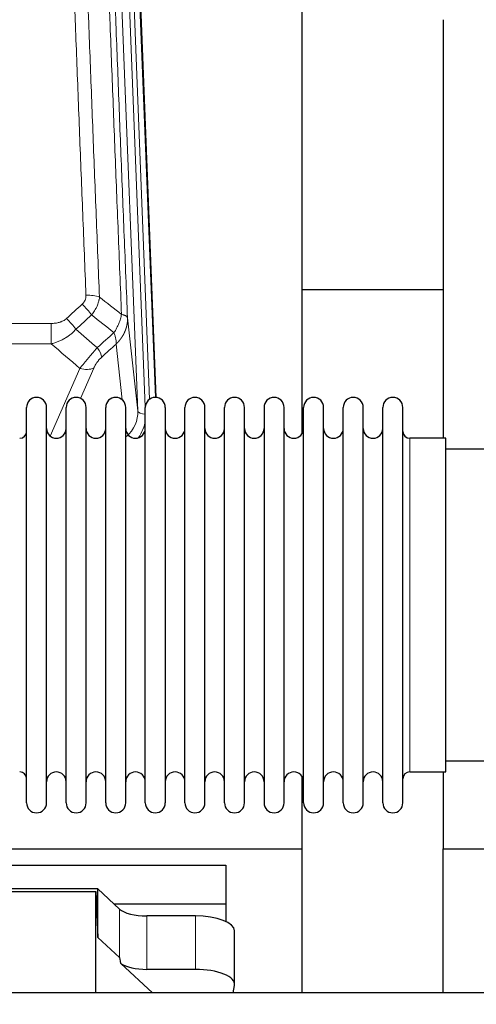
# Model space of a CAD drawing. Header units: inches. Extents: x 0 to 23760, y -13 to 16800.
# Tile 29 of 247: x 4011 to 4244, y 7822 to 8325. Entities that reach past the tile are written whole.
import ezdxf

# ---------------------------------------------------------------- set-up
doc = ezdxf.new("R2010")
doc.units = ezdxf.units.IN
doc.layers.add('254', color=7, linetype='Continuous', true_color=0xffffff)
doc.styles.add('latin_extended', font='simplex.shx')
doc.dimstyles.get("Standard").update_dxf_attribs({"dimtxt": 0.18, "dimasz": 0.18, "dimexe": 0.18, "dimexo": 0.0625, "dimgap": 0.09, "dimtad": 0, "dimtih": 1, "dimtoh": 1, "dimdec": 4, "dimzin": 0, "dimdsep": 46, "dimtxsty": 'Standard', "dimcen": 0.09, "dimadec": 0, "dimazin": 0, "dimtfac": 1, "dimtdec": 4, "dimtofl": 0, "dimtmove": 0, "dimatfit": 3, "dimfxl": 1, "dimtolj": 1, "dimtzin": 0, "dimarcsym": 0})

# ---------------------------------------------------------------- blocks, each defined once
blk = doc.blocks.new('_U7')
at = {"layer": '254', "color": 3, "linetype": 'Continuous', "lineweight": 13, "transparency": 16777216}
for p, q in [((2269.22, 7867.79), (781.79, 7867.79)), ((821.79, 7466.97), (821.79, 7727.79)), ((4206.61, 7326.97), (781.79, 7326.97))]:
    blk.add_line(p, q, dxfattribs=at)
at = {"layer": '254', "color": 3, "transparency": 16777216}
for points in [[(845.12, 7727.79), (798.46, 7727.79), (821.79, 7867.79)], [(798.46, 7466.97), (845.12, 7466.97), (821.79, 7326.97)]]:
    blk.add_solid(points, dxfattribs=at)
at = {"layer": 'Defpoints', "color": 0, "transparency": 16777216}
for p in [(821.79, 7867.79), (2309.22, 7867.79), (4246.61, 7326.97)]:
    blk.add_point(p, dxfattribs=at)
at = {"layer": '254', "color": 2, "lineweight": 13, "transparency": 16777216, "insert": (611.79, 7445.52), "char_height": 140, "attachment_point": 1, "rotation": 90, "style": 'latin_extended'}
blk.add_mtext('\\A1;541', dxfattribs=at)

msp = doc.modelspace()

# ---------------------------------------------------------------- linework, layer by layer
at = {"layer": '254', "color": 110, "linetype": 'Continuous', "lineweight": 13}
for p, q in [((4070.878, 8124.978), (4057.812, 8456.872)), ((4074.724, 8127.064), (4061.804, 8455.245)), ((4076.93, 8130.961), (4064.151, 8455.538)), ((4067.145, 8454.318), (4079.84, 8131.854)), ((4065.63, 8172.384), (4070.878, 8124.978)), ((3793.528, 8169.584), (4026.701, 8169.584)), ((4026.701, 8169.584), (4026.701, 8159.152)), ((4026.701, 8159.152), (3793.528, 8159.152)), ((4062.963, 8130.598), (4059.816, 8159.033)), ((4026.172, 8112.113), (4041.328, 8146.633)), ((4048.389, 8146.782), (4041.614, 8131.352)), ((4209.615, 7940.701), (4209.615, 8111.001)), ((4061.551, 7846.084), (4061.551, 7870.748)), ((4075.41, 7839.95), (4075.41, 7867.204)), ((4100.244, 7839.95), (4100.244, 7867.204))]:
    msp.add_line(p, q, dxfattribs=at)
at = {"layer": '254', "color": 2, "linetype": 'Continuous', "lineweight": 25}
for p, q in [((4067.519, 8451.06), (4080.086, 8131.847)), ((4154.775, 8113.388), (4154.775, 8338.77)), ((4226.775, 8324.579), (4226.775, 8111.002)), ((4226.792, 8186.722), (4154.827, 8186.722)), ((4014.115, 8115.351), (4014.115, 8126.751)), ((4024.315, 8115.351), (4024.315, 8126.751)), ((4034.315, 8115.351), (4034.315, 8126.751)), ((4044.515, 8115.351), (4044.515, 8126.751)), ((4054.515, 8115.351), (4054.515, 8126.751)), ((4064.715, 8115.351), (4064.715, 8126.751)), ((4074.715, 8115.351), (4074.715, 8126.751)), ((4084.915, 8126.751), (4084.915, 8115.351)), ((4094.915, 8115.351), (4094.915, 8126.751)), ((4105.115, 8115.351), (4105.115, 8126.751)), ((4115.115, 7924.951), (4115.115, 8126.751)), ((4125.315, 7924.951), (4125.315, 8126.751)), ((4135.315, 8126.751), (4135.315, 7924.951)), ((4145.515, 7924.951), (4145.515, 8126.751)), ((4155.515, 7924.951), (4155.515, 8126.751)), ((4165.715, 7924.951), (4165.715, 8126.751)), ((4175.715, 7924.951), (4175.715, 8126.751)), ((4185.915, 7924.951), (4185.915, 8126.751)), ((4195.915, 7924.951), (4195.915, 8126.751)), ((4206.115, 7924.951), (4206.115, 8126.751)), ((4014.115, 7924.951), (4014.115, 8115.351)), ((4024.315, 7924.951), (4024.315, 8115.351)), ((4034.315, 7924.951), (4034.315, 8115.351)), ((4044.515, 7924.951), (4044.515, 8115.351)), ((4054.515, 7924.951), (4054.515, 8115.351)), ((4064.715, 7924.951), (4064.715, 8115.351)), ((4074.715, 7924.951), (4074.715, 8115.351)), ((4084.915, 8115.351), (4084.915, 7924.951)), ((4094.915, 7924.951), (4094.915, 8115.351)), ((4105.115, 7924.951), (4105.115, 8115.351)), ((4228.115, 8111.001), (4209.615, 8111.001)), ((4228.115, 7940.701), (4228.115, 8111.001)), ((4324.115, 8105.351), (4228.115, 8105.351)), ((4228.115, 7946.351), (4324.115, 7946.351)), ((4209.615, 7940.701), (4228.115, 7940.701)), ((4226.775, 7940.704), (4226.775, 7901.498)), ((4154.775, 7901.498), (4154.775, 7938.325)), ((3666.775, 7901.498), (4154.775, 7901.498)), ((4154.775, 7828.025), (4154.775, 7901.498)), ((4226.775, 7828.025), (4226.775, 7901.498)), ((4226.775, 7901.498), (4714.775, 7901.498)), ((3685.775, 7893.186), (4115.775, 7893.186)), ((4115.775, 7893.186), (4115.775, 7873.384)), ((4050.441, 7881.012), (3958.505, 7881.012)), ((3959.486, 7879.709), (4049.521, 7879.709)), ((4049.521, 7879.709), (4050.441, 7856.25)), ((4049.521, 7828.025), (4049.521, 7879.709)), ((4061.551, 7870.748), (4050.441, 7881.012)), ((4050.441, 7856.25), (4050.441, 7881.012)), ((4058.692, 7873.384), (4115.775, 7873.384)), ((4115.775, 7873.384), (4115.775, 7864.372)), ((4100.244, 7867.204), (4075.41, 7867.204)), ((4120.244, 7832.296), (4120.244, 7859.551)), ((4050.441, 7856.25), (4061.551, 7846.084)), ((4062.28, 7842.914), (4078.402, 7828.024)), ((4100.244, 7839.95), (4075.41, 7839.95)), ((4119.544, 7828.024), (4120.199, 7831.787))]:
    msp.add_line(p, q, dxfattribs=at)
for centre, radius, start, end in [((4019.215, 8126.751), 5.1, 0, 180), ((4039.415, 8126.751), 5.1, 0, 180), ((4059.615, 8126.751), 5.1, 0, 180), ((4079.815, 8126.751), 5.1, 0, 180), ((4100.015, 8126.751), 5.1, 0, 180), ((4120.215, 8126.751), 5.1, 0, 180), ((4140.415, 8126.751), 5.1, 0, 180), ((4160.615, 8126.751), 5.1, 0, 180), ((4180.815, 8126.751), 5.1, 0, 180), ((4201.015, 8126.751), 5.1, 0, 180), ((4029.315, 8116.001), 5, 180, 0), ((4049.515, 8116.001), 5, 180, 0), ((4069.715, 8116.001), 5, 180, 0), ((4089.915, 8116.001), 5, 180, 0), ((4110.115, 8116.001), 5, 180, 0), ((4130.315, 8116.001), 5, 180, 0), ((4150.515, 8116.001), 5, 180, 0), ((4170.715, 8116.001), 5, 180, 0), ((4190.915, 8116.001), 5, 180, 0), ((4010.615, 8114.501), 3.5, 270, 0), ((4209.615, 8114.501), 3.5, 180, 270), ((4010.615, 7937.201), 3.5, 0, 90), ((4029.315, 7935.701), 5, 0, 180), ((4049.515, 7935.701), 5, 0, 180), ((4069.715, 7935.701), 5, 0, 180), ((4089.915, 7935.701), 5, 0, 180), ((4110.115, 7935.701), 5, 0, 180), ((4130.315, 7935.701), 5, 0, 180), ((4150.515, 7935.701), 5, 0, 180), ((4170.715, 7935.701), 5, 0, 180), ((4190.915, 7935.701), 5, 0, 180), ((4209.615, 7937.201), 3.5, 90, 180), ((4019.215, 7924.951), 5.1, 180, 0), ((4039.415, 7924.951), 5.1, 180, 0), ((4059.615, 7924.951), 5.1, 180, 0), ((4079.815, 7924.951), 5.1, 180, 0), ((4100.015, 7924.951), 5.1, 180, 0), ((4120.215, 7924.951), 5.1, 180, 0), ((4140.415, 7924.951), 5.1, 180, 0), ((4160.615, 7924.951), 5.1, 180, 0), ((4180.815, 7924.951), 5.1, 180, 0), ((4201.015, 7924.951), 5.1, 180, 0)]:
    msp.add_arc(centre, radius, start, end, dxfattribs=at)
at = {"layer": '254', "color": 110, "linetype": 'Continuous', "lineweight": 13}
for centre, major_axis, ratio, start_param, end_param in [((4044.44, 8179.675), (9.992, 0.404), 0.431453, 0.7935197, 1.5533391), ((4042.468, 8175.082), (-6.729, 7.397), 0.3051216, 4.2889758, 5.0360109), ((4034.459, 8167.789), (-6.736, 7.391), 0.3030979, 4.2875497, 5.03344), ((4045.415, 8158.402), (-6.719, 7.407), 0.3029797, 3.5431496, 4.2886573), ((4041.328, 8152.804), (9.156, -4.02), 0.5833249, 4.9631119, 5.806783), ((4050.851, 8124.48), (20.033, -0.591), 0.8872905, 5.5253333, 6.3444464), ((4074.87, 8125.198), (-3.997, -0.157), 0.4614673, 0.0341943, 1.5136497), ((4050.851, 8122.633), (24.034, -0.11), 0.8859493, 5.722211, 6.1681029)]:
    msp.add_ellipse(centre, major_axis=major_axis, ratio=ratio, start_param=start_param, end_param=end_param, dxfattribs=at)
at = {"layer": '254', "color": 2, "linetype": 'Continuous', "lineweight": 25}
for centre, major_axis, ratio, start_param, end_param in [((4075.41, 7872.945), (-15, 0), 0.3826834, 0.392691, 1.5707963), ((4100.244, 7859.551), (20, 0), 0.3826834, 0.0000123, 1.5707963), ((4075.41, 7434.476), (13.933, -411.641), 0.0134983, 3.0163009, 3.1283751), ((4075.41, 7845.69), (-15, 0), 0.3826834, 0.5047652, 1.5707963), ((4100.244, 7832.296), (20, 0), 0.3826834, 6.216629, 7.8539816)]:
    msp.add_ellipse(centre, major_axis=major_axis, ratio=ratio, start_param=start_param, end_param=end_param, dxfattribs=at)
at = {"layer": '254', "color": 110, "linetype": 'Continuous', "lineweight": 13}
for points, knots in [([(4044.44, 8183.993), (4043.883, 8197.823), (4042.782, 8225.353), (4041.174, 8266.257), (4040.132, 8293.266), (4039.361, 8313.424), (4038.979, 8323.479), (4038.6, 8333.497), (4038.349, 8340.167), (4038.224, 8343.498), (4037.6, 8360.134), (4037.109, 8373.371), (4036.384, 8393.12), (4036.144, 8399.684), (4035.668, 8412.775), (4035.432, 8419.302), (4034.73, 8438.824), (4033.81, 8464.704), (4032.919, 8490.282), (4032.482, 8502.996)], [0, 0, 0, 0, 0.125, 0.25, 0.375, 0.375, 0.4375, 0.46875, 0.46875, 0.5, 0.5, 0.625, 0.625, 0.6875, 0.6875, 0.75, 0.75, 0.875, 1, 1, 1, 1]), ([(4039.349, 8501.63), (4039.787, 8488.932), (4040.679, 8463.387), (4041.601, 8437.54), (4042.304, 8418.042), (4042.54, 8411.524), (4043.016, 8398.449), (4043.257, 8391.894), (4043.983, 8372.169), (4044.475, 8358.949), (4045.099, 8342.335), (4045.225, 8339.008), (4045.476, 8332.346), (4045.855, 8322.341), (4046.238, 8312.299), (4047.01, 8292.166), (4048.053, 8265.192), (4049.663, 8224.34), (4050.765, 8196.845), (4051.323, 8183.032)], [0, 0, 0, 0, 0.125, 0.25, 0.25, 0.3125, 0.3125, 0.375, 0.375, 0.5, 0.5, 0.53125, 0.53125, 0.5625, 0.625, 0.625, 0.75, 0.875, 1, 1, 1, 1]), ([(4062.575, 8174.165), (4062.004, 8188.218), (4060.876, 8216.188), (4059.231, 8257.74), (4058.164, 8285.171), (4057.376, 8305.644), (4056.985, 8315.855), (4056.533, 8327.723), (4056.341, 8332.801), (4056.213, 8336.183), (4056.149, 8337.873), (4055.83, 8346.319), (4055.45, 8356.426), (4055.013, 8368.17), (4054.826, 8373.192), (4054.702, 8376.538), (4054.64, 8378.21), (4054.084, 8393.247), (4053.111, 8419.822), (4051.7, 8459.215), (4050.792, 8485.164), (4050.346, 8498.061)], [0, 0, 0, 0, 0.125, 0.25, 0.375, 0.375, 0.4375, 0.46875, 0.484375, 0.484375, 0.5, 0.5, 0.5625, 0.59375, 0.609375, 0.609375, 0.625, 0.625, 0.75, 0.875, 1, 1, 1, 1]), ([(4053.435, 8495.052), (4053.88, 8482.205), (4054.786, 8456.354), (4056.193, 8417.11), (4057.163, 8390.636), (4057.717, 8375.657), (4057.779, 8373.992), (4057.903, 8370.658), (4058.089, 8365.655), (4058.526, 8353.956), (4058.904, 8343.887), (4059.222, 8335.473), (4059.286, 8333.789), (4059.414, 8330.42), (4059.606, 8325.362), (4060.056, 8313.538), (4060.446, 8303.366), (4061.232, 8282.97), (4062.295, 8255.643), (4063.936, 8214.249), (4065.061, 8186.384), (4065.63, 8172.384)], [0, 0, 0, 0, 0.125, 0.25, 0.375, 0.375, 0.390625, 0.390625, 0.40625, 0.4375, 0.5, 0.5, 0.515625, 0.515625, 0.53125, 0.5625, 0.625, 0.625, 0.75, 0.875, 1, 1, 1, 1]), ([(4044.44, 8183.993), (4044.449, 8183.779), (4044.446, 8183.566), (4044.429, 8183.3), (4044.425, 8183.247), (4044.415, 8183.14), (4044.41, 8183.087), (4044.391, 8182.928), (4044.375, 8182.823), (4044.32, 8182.509), (4044.271, 8182.302), (4044.151, 8181.895), (4044.079, 8181.695), (4043.953, 8181.398), (4043.908, 8181.3), (4043.835, 8181.154), (4043.81, 8181.106), (4043.759, 8181.009), (4043.733, 8180.962), (4043.598, 8180.725), (4043.48, 8180.542), (4043.224, 8180.189), (4043.086, 8180.019), (4042.791, 8179.691), (4042.634, 8179.533), (4042.468, 8179.381)], [0, 0, 0, 0, 0.125, 0.125, 0.15625, 0.15625, 0.1875, 0.1875, 0.25, 0.25, 0.375, 0.375, 0.5, 0.5, 0.5625, 0.5625, 0.59375, 0.59375, 0.625, 0.625, 0.75, 0.75, 0.875, 0.875, 1, 1, 1, 1]), ([(4051.323, 8183.032), (4051.287, 8182.638), (4051.234, 8182.243), (4051.146, 8181.749), (4051.127, 8181.65), (4051.087, 8181.452), (4051.066, 8181.353), (4051.001, 8181.056), (4050.953, 8180.859), (4050.796, 8180.268), (4050.555, 8179.484), (4050.247, 8178.708), (4049.991, 8178.129), (4049.879, 8177.888), (4049.76, 8177.648), (4049.712, 8177.552), (4049.688, 8177.504), (4049.615, 8177.361), (4049.565, 8177.266), (4049.311, 8176.791), (4049.093, 8176.417), (4048.627, 8175.682), (4048.133, 8174.958), (4047.581, 8174.258), (4047.29, 8173.914)], [0, 0, 0, 0, 0.125, 0.125, 0.15625, 0.15625, 0.1875, 0.1875, 0.25, 0.25, 0.375, 0.5, 0.5, 0.5625, 0.578125, 0.578125, 0.59375, 0.59375, 0.625, 0.625, 0.75, 0.75, 0.875, 1, 1, 1, 1]), ([(4034.459, 8172.059), (4034.334, 8171.944), (4034.204, 8171.834), (4034.003, 8171.675), (4033.934, 8171.622), (4033.797, 8171.521), (4033.727, 8171.471), (4033.374, 8171.229), (4033.08, 8171.053), (4032.47, 8170.735), (4032.154, 8170.592), (4031.746, 8170.432), (4031.664, 8170.401), (4031.5, 8170.341), (4031.417, 8170.312), (4031.169, 8170.228), (4031.002, 8170.176), (4030.501, 8170.031), (4030.164, 8169.949), (4029.484, 8169.812), (4029.142, 8169.756), (4028.452, 8169.669), (4028.105, 8169.637), (4027.406, 8169.594), (4027.054, 8169.584), (4026.701, 8169.584)], [0, 0, 0, 0, 0.0625, 0.0625, 0.09375, 0.09375, 0.125, 0.125, 0.25, 0.25, 0.375, 0.375, 0.40625, 0.40625, 0.4375, 0.4375, 0.5, 0.5, 0.625, 0.625, 0.75, 0.75, 0.875, 0.875, 1, 1, 1, 1]), ([(4062.575, 8174.165), (4062.446, 8173.42), (4062.268, 8172.657), (4061.811, 8171.113), (4061.534, 8170.331), (4061.046, 8169.157), (4060.871, 8168.766), (4060.499, 8167.985), (4060.302, 8167.596), (4059.675, 8166.434), (4059.213, 8165.667), (4058.71, 8164.919)], [0, 0, 0, 0, 0.25, 0.25, 0.5, 0.5, 0.625, 0.625, 0.75, 0.75, 1, 1, 1, 1]), ([(4065.63, 8172.384), (4065.631, 8172.364), (4065.633, 8172.324), (4065.635, 8172.265), (4065.636, 8172.205), (4065.638, 8172.145), (4065.639, 8172.086), (4065.64, 8172.026), (4065.64, 8171.966), (4065.641, 8171.907), (4065.641, 8171.847), (4065.641, 8171.787), (4065.641, 8171.728), (4065.64, 8171.668), (4065.639, 8171.608), (4065.638, 8171.549), (4065.637, 8171.489), (4065.636, 8171.43), (4065.634, 8171.37), (4065.632, 8171.311), (4065.63, 8171.251), (4065.628, 8171.192), (4065.625, 8171.132), (4065.622, 8171.073), (4065.619, 8171.013), (4065.616, 8170.954), (4065.612, 8170.895), (4065.608, 8170.835), (4065.605, 8170.776), (4065.6, 8170.717), (4065.596, 8170.657), (4065.591, 8170.598), (4065.586, 8170.539), (4065.581, 8170.48), (4065.576, 8170.421), (4065.57, 8170.362), (4065.564, 8170.302), (4065.558, 8170.243), (4065.552, 8170.184), (4065.546, 8170.125), (4065.539, 8170.066), (4065.532, 8170.007), (4065.525, 8169.949), (4065.517, 8169.89), (4065.51, 8169.831), (4065.502, 8169.772), (4065.494, 8169.713), (4065.486, 8169.655), (4065.477, 8169.596), (4065.469, 8169.537), (4065.46, 8169.479), (4065.45, 8169.42), (4065.441, 8169.362), (4065.432, 8169.303), (4065.422, 8169.245), (4065.412, 8169.186), (4065.402, 8169.128), (4065.391, 8169.07), (4065.38, 8169.011), (4065.37, 8168.953), (4065.359, 8168.895), (4065.347, 8168.837), (4065.336, 8168.779), (4065.324, 8168.721), (4065.312, 8168.663), (4065.3, 8168.605), (4065.288, 8168.547), (4065.275, 8168.489), (4065.262, 8168.431), (4065.249, 8168.373), (4065.236, 8168.316), (4065.223, 8168.258), (4065.209, 8168.201), (4065.195, 8168.143), (4065.181, 8168.086), (4065.167, 8168.028), (4065.152, 8167.971), (4065.138, 8167.913), (4065.123, 8167.856), (4065.108, 8167.799), (4065.093, 8167.742), (4065.077, 8167.685), (4065.062, 8167.628), (4065.046, 8167.571), (4065.03, 8167.514), (4065.013, 8167.457), (4064.997, 8167.4), (4064.98, 8167.344), (4064.963, 8167.287), (4064.946, 8167.23), (4064.929, 8167.174), (4064.912, 8167.117), (4064.894, 8167.061), (4064.876, 8167.005), (4064.858, 8166.948), (4064.84, 8166.892), (4064.821, 8166.836), (4064.803, 8166.78), (4064.784, 8166.724), (4064.765, 8166.668), (4064.746, 8166.612), (4064.726, 8166.556), (4064.706, 8166.5), (4064.687, 8166.445), (4064.667, 8166.389), (4064.647, 8166.334), (4064.626, 8166.278), (4064.606, 8166.223), (4064.585, 8166.167), (4064.564, 8166.112), (4064.543, 8166.057), (4064.522, 8166.002), (4064.5, 8165.947), (4064.478, 8165.892), (4064.457, 8165.837), (4064.434, 8165.782), (4064.412, 8165.728), (4064.39, 8165.673), (4064.367, 8165.618), (4064.344, 8165.564), (4064.322, 8165.509), (4064.298, 8165.455), (4064.275, 8165.401), (4064.252, 8165.347), (4064.228, 8165.293), (4064.204, 8165.239), (4064.18, 8165.185), (4064.156, 8165.131), (4064.131, 8165.077), (4064.107, 8165.023), (4064.082, 8164.97), (4064.057, 8164.916), (4064.032, 8164.863), (4064.007, 8164.809), (4063.981, 8164.756), (4063.956, 8164.703), (4063.93, 8164.65), (4063.904, 8164.597), (4063.878, 8164.544), (4063.852, 8164.491), (4063.825, 8164.438), (4063.799, 8164.385), (4063.772, 8164.333), (4063.745, 8164.28), (4063.718, 8164.228), (4063.691, 8164.176), (4063.663, 8164.123), (4063.635, 8164.071), (4063.608, 8164.019), (4063.58, 8163.967), (4063.552, 8163.915), (4063.523, 8163.863), (4063.495, 8163.812), (4063.466, 8163.76), (4063.438, 8163.709), (4063.409, 8163.657), (4063.38, 8163.606), (4063.35, 8163.555), (4063.321, 8163.503), (4063.291, 8163.452), (4063.262, 8163.401), (4063.232, 8163.351), (4063.202, 8163.3), (4063.172, 8163.249), (4063.141, 8163.199), (4063.111, 8163.148), (4063.08, 8163.098), (4063.049, 8163.047), (4063.018, 8162.997), (4062.987, 8162.947), (4062.956, 8162.897), (4062.925, 8162.847), (4062.893, 8162.797), (4062.861, 8162.748), (4062.83, 8162.698), (4062.798, 8162.649), (4062.765, 8162.599), (4062.733, 8162.55), (4062.701, 8162.501), (4062.668, 8162.451), (4062.635, 8162.402), (4062.603, 8162.354), (4062.57, 8162.305), (4062.536, 8162.256), (4062.503, 8162.207), (4062.47, 8162.159), (4062.436, 8162.111), (4062.402, 8162.062), (4062.369, 8162.014), (4062.335, 8161.966), (4062.3, 8161.918), (4062.266, 8161.87), (4062.232, 8161.822), (4062.197, 8161.775), (4062.163, 8161.727), (4062.128, 8161.68), (4062.093, 8161.632), (4062.058, 8161.585), (4062.023, 8161.538), (4061.987, 8161.491), (4061.952, 8161.444), (4061.916, 8161.397), (4061.88, 8161.35), (4061.845, 8161.304), (4061.809, 8161.257), (4061.772, 8161.211), (4061.736, 8161.164), (4061.7, 8161.118), (4061.663, 8161.072), (4061.627, 8161.026), (4061.59, 8160.98), (4061.553, 8160.935), (4061.516, 8160.889), (4061.479, 8160.843), (4061.442, 8160.798), (4061.404, 8160.753), (4061.367, 8160.707), (4061.329, 8160.662), (4061.291, 8160.617), (4061.253, 8160.573), (4061.215, 8160.528), (4061.177, 8160.483), (4061.139, 8160.439), (4061.101, 8160.394), (4061.062, 8160.35), (4061.024, 8160.306), (4060.985, 8160.262), (4060.946, 8160.218), (4060.907, 8160.174), (4060.868, 8160.13), (4060.829, 8160.086), (4060.79, 8160.043), (4060.751, 8159.999), (4060.711, 8159.956), (4060.672, 8159.913), (4060.632, 8159.87), (4060.592, 8159.827), (4060.552, 8159.784), (4060.512, 8159.741), (4060.472, 8159.699), (4060.432, 8159.656), (4060.391, 8159.614), (4060.351, 8159.572), (4060.31, 8159.529), (4060.27, 8159.487), (4060.229, 8159.445), (4060.188, 8159.404), (4060.147, 8159.362), (4060.106, 8159.32), (4060.065, 8159.279), (4060.024, 8159.238), (4059.982, 8159.196), (4059.941, 8159.155), (4059.899, 8159.114), (4059.857, 8159.073), (4059.83, 8159.046), (4059.816, 8159.033)], [0, 0, 0, 0, 0.0042303, 0.0084583, 0.0126838, 0.016907, 0.0211277, 0.0253461, 0.0295621, 0.0337757, 0.037987, 0.0421959, 0.0464023, 0.0506064, 0.0548082, 0.0590075, 0.0632045, 0.0673991, 0.0715913, 0.0757811, 0.0799686, 0.0841537, 0.0883364, 0.0925167, 0.0966947, 0.1008703, 0.1050435, 0.1092144, 0.1133829, 0.117549, 0.1217128, 0.1258741, 0.1300332, 0.1341898, 0.1383441, 0.1424961, 0.1466456, 0.1507929, 0.1549377, 0.1590802, 0.1632203, 0.1673581, 0.1714935, 0.1756266, 0.1797573, 0.1838856, 0.1880116, 0.1921352, 0.1962565, 0.2003755, 0.204492, 0.2086063, 0.2127182, 0.2168277, 0.2209349, 0.2250397, 0.2291422, 0.2332423, 0.2373401, 0.2414356, 0.2455287, 0.2496195, 0.2537079, 0.257794, 0.2618777, 0.2659591, 0.2700382, 0.2741149, 0.2781893, 0.2822614, 0.2863311, 0.2903985, 0.2944635, 0.2985262, 0.3025866, 0.3066447, 0.3107004, 0.3147538, 0.3188048, 0.3228536, 0.3269, 0.3309441, 0.3349858, 0.3390253, 0.3430624, 0.3470972, 0.3511296, 0.3551598, 0.3591876, 0.3632131, 0.3672363, 0.3712571, 0.3752757, 0.3792919, 0.3833058, 0.3873174, 0.3913267, 0.3953337, 0.3993384, 0.4033407, 0.4073408, 0.4113385, 0.4153339, 0.419327, 0.4233179, 0.4273064, 0.4312926, 0.4352765, 0.4392581, 0.4432373, 0.4472143, 0.451189, 0.4551614, 0.4591315, 0.4630993, 0.4670648, 0.471028, 0.4749889, 0.4789475, 0.4829038, 0.4868578, 0.4908095, 0.494759, 0.4987061, 0.502651, 0.5065936, 0.5105338, 0.5144718, 0.5184076, 0.522341, 0.5262721, 0.530201, 0.5341276, 0.5380519, 0.5419739, 0.5458936, 0.5498111, 0.5537262, 0.5576392, 0.5615498, 0.5654581, 0.5693642, 0.573268, 0.5771696, 0.5810688, 0.5849658, 0.5888606, 0.592753, 0.5966432, 0.6005311, 0.6044168, 0.6083002, 0.6121813, 0.6160602, 0.6199368, 0.6238111, 0.6276832, 0.6315531, 0.6354206, 0.6392859, 0.643149, 0.6470098, 0.6508684, 0.6547247, 0.6585787, 0.6624305, 0.66628, 0.6701273, 0.6739724, 0.6778152, 0.6816557, 0.685494, 0.6893301, 0.6931639, 0.6969955, 0.7008248, 0.7046519, 0.7084768, 0.7122994, 0.7161198, 0.7199379, 0.7237539, 0.7275675, 0.731379, 0.7351882, 0.7389952, 0.7427999, 0.7466024, 0.7504027, 0.7542008, 0.7579966, 0.7617902, 0.7655816, 0.7693708, 0.7731577, 0.7769424, 0.7807249, 0.7845052, 0.7882833, 0.7920591, 0.7958327, 0.7996042, 0.8033734, 0.8071403, 0.8109051, 0.8146677, 0.818428, 0.8221862, 0.8259421, 0.8296958, 0.8334474, 0.8371967, 0.8409438, 0.8446887, 0.8484314, 0.8521719, 0.8559102, 0.8596463, 0.8633802, 0.867112, 0.8708415, 0.8745688, 0.8782939, 0.8820169, 0.8857376, 0.8894562, 0.8931726, 0.8968867, 0.9005987, 0.9043086, 0.9080162, 0.9117216, 0.9154249, 0.919126, 0.9228249, 0.9265216, 0.9302161, 0.9339085, 0.9375987, 0.9412867, 0.9449725, 0.9486562, 0.9523377, 0.956017, 0.9596942, 0.9633691, 0.967042, 0.9707126, 0.9743811, 0.9780474, 0.9817116, 0.9853736, 0.9890334, 0.9926911, 0.9963466, 1, 1, 1, 1]), ([(4065.63, 8172.384), (4065.601, 8172.588), (4065.511, 8172.783), (4065.288, 8173.058), (4065.199, 8173.146), (4064.993, 8173.315), (4064.876, 8173.396), (4064.615, 8173.549), (4064.47, 8173.622), (4064.156, 8173.758), (4063.986, 8173.821), (4063.622, 8173.937), (4063.428, 8173.99), (4063.018, 8174.086), (4062.801, 8174.128), (4062.575, 8174.165)], [0, 0, 0, 0, 0.25, 0.25, 0.375, 0.375, 0.5, 0.5, 0.625, 0.625, 0.75, 0.75, 0.875, 0.875, 1, 1, 1, 1]), ([(4039.277, 8166.603), (4039.077, 8166.375), (4038.871, 8166.15), (4038.554, 8165.818), (4038.447, 8165.708), (4038.23, 8165.491), (4038.121, 8165.384), (4037.568, 8164.853), (4037.107, 8164.446), (4036.15, 8163.668), (4035.654, 8163.297), (4035.012, 8162.855), (4034.883, 8162.768), (4034.687, 8162.638), (4034.621, 8162.595), (4034.49, 8162.51), (4034.424, 8162.468), (4034.093, 8162.258), (4033.758, 8162.055), (4033.418, 8161.859), (4033.282, 8161.781), (4033.214, 8161.743), (4033.008, 8161.628), (4032.871, 8161.553), (4032.457, 8161.332), (4032.18, 8161.191), (4031.342, 8160.782), (4030.777, 8160.53), (4029.634, 8160.068), (4029.056, 8159.857), (4027.888, 8159.475), (4027.297, 8159.304), (4026.701, 8159.152)], [0, 0, 0, 0, 0.0625, 0.0625, 0.09375, 0.09375, 0.125, 0.125, 0.25, 0.25, 0.375, 0.375, 0.40625, 0.40625, 0.421875, 0.421875, 0.4375, 0.4375, 0.5, 0.515625, 0.515625, 0.53125, 0.53125, 0.5625, 0.5625, 0.625, 0.625, 0.75, 0.75, 0.875, 0.875, 1, 1, 1, 1]), ([(4058.71, 8164.919), (4058.817, 8164.635), (4058.917, 8164.353), (4059.104, 8163.796), (4059.191, 8163.521), (4059.351, 8162.978), (4059.423, 8162.711), (4059.552, 8162.187), (4059.609, 8161.93), (4059.705, 8161.43), (4059.745, 8161.185), (4059.808, 8160.711), (4059.83, 8160.481), (4059.871, 8159.816), (4059.862, 8159.405), (4059.816, 8159.033)], [0, 0, 0, 0, 0.125, 0.125, 0.25, 0.25, 0.375, 0.375, 0.5, 0.5, 0.625, 0.625, 0.75, 0.75, 1, 1, 1, 1]), ([(4050.223, 8157.213), (4049.839, 8156.774), (4049.069, 8155.89), (4048.293, 8154.991), (4047.709, 8154.31), (4047.514, 8154.083), (4047.27, 8153.797), (4047.221, 8153.739), (4047.124, 8153.625), (4046.978, 8153.453), (4046.832, 8153.282), (4046.348, 8152.712), (4045.964, 8152.258), (4045.205, 8151.355), (4044.83, 8150.906), (4044.365, 8150.347), (4044.272, 8150.235), (4044.088, 8150.013), (4043.813, 8149.681), (4043.543, 8149.354), (4043.008, 8148.704), (4042.661, 8148.279), (4042.151, 8147.653), (4041.983, 8147.446), (4041.735, 8147.138), (4041.652, 8147.036), (4041.489, 8146.833), (4041.408, 8146.733), (4041.328, 8146.633)], [0, 0, 0, 0, 0.125, 0.25, 0.25, 0.3125, 0.3125, 0.328125, 0.328125, 0.34375, 0.375, 0.375, 0.5, 0.5, 0.625, 0.625, 0.65625, 0.65625, 0.6875, 0.75, 0.75, 0.875, 0.875, 0.9375, 0.9375, 0.96875, 0.96875, 1, 1, 1, 1]), ([(4048.389, 8146.782), (4048.414, 8146.84), (4048.44, 8146.898), (4048.493, 8147.014), (4048.52, 8147.072), (4048.603, 8147.248), (4048.66, 8147.366), (4048.84, 8147.721), (4048.968, 8147.96), (4049.176, 8148.323), (4049.248, 8148.444), (4049.36, 8148.628), (4049.416, 8148.72), (4049.475, 8148.812), (4049.514, 8148.874), (4049.534, 8148.905), (4049.713, 8149.183), (4049.88, 8149.428), (4050.231, 8149.914), (4050.415, 8150.155), (4050.655, 8150.454), (4050.728, 8150.543), (4050.802, 8150.633), (4050.852, 8150.692), (4050.877, 8150.722), (4051.002, 8150.869), (4051.104, 8150.986), (4051.41, 8151.329), (4051.618, 8151.549), (4052.042, 8151.976), (4052.257, 8152.182), (4052.476, 8152.38)], [0, 0, 0, 0, 0.03125, 0.03125, 0.0625, 0.0625, 0.125, 0.125, 0.25, 0.25, 0.3125, 0.3125, 0.34375, 0.359375, 0.359375, 0.375, 0.375, 0.5, 0.5, 0.625, 0.625, 0.65625, 0.671875, 0.671875, 0.6875, 0.6875, 0.75, 0.75, 0.875, 0.875, 1, 1, 1, 1])]:
    msp.add_open_spline(points, degree=3, knots=knots, dxfattribs=at)
for points in [[(4051.323, 8183.032), (4055.076, 8180.081), (4058.826, 8177.125), (4062.575, 8174.165)], [(4034.459, 8172.059), (4037.129, 8174.502), (4039.798, 8176.942), (4042.468, 8179.381)], [(4047.29, 8173.914), (4044.619, 8171.479), (4041.948, 8169.042), (4039.277, 8166.603)], [(4058.71, 8164.919), (4054.905, 8167.922), (4051.099, 8170.92), (4047.29, 8173.914)], [(4039.277, 8166.603), (4042.923, 8163.472), (4046.572, 8160.341), (4050.223, 8157.213)], [(4050.223, 8157.213), (4053.052, 8159.784), (4055.881, 8162.352), (4058.71, 8164.919)], [(4041.328, 8146.633), (4036.449, 8150.803), (4031.573, 8154.977), (4026.701, 8159.152)], [(4059.816, 8159.033), (4057.369, 8156.817), (4054.922, 8154.6), (4052.476, 8152.38)]]:
    msp.add_open_spline(points, degree=3, dxfattribs=at)
at = {"layer": '254', "color": 2, "linetype": 'Continuous', "lineweight": 25}
msp.add_open_spline([(6928.629, 7828.024), (6905.906, 7828.024), (6864.244, 7828.024), (6807.426, 7828.024), (6761.834, 7828.024), (6724.61, 7828.024), (6659.452, 7828.024), (6528.087, 7828.024), (6268.535, 7828.024), (5804.291, 7828.024), (5102.393, 7828.024), (4400.495, 7828.024), (3926.027, 7828.024), (3747.37, 7828.024), (3689.543, 7828.024), (3638.427, 7828.024), (3588.395, 7828.024), (3533.001, 7828.024), (3463.133, 7828.024), (3411.729, 7828.024), (3383.615, 7828.024)], degree=3, knots=[0, 0, 0, 0, 0.0192292, 0.0352568, 0.0480829, 0.057812, 0.0667581, 0.1032232, 0.1689812, 0.2864062, 0.4960937, 0.7629687, 0.8803937, 0.8976161, 0.9141589, 0.9293306, 0.9408733, 0.9564991, 0.976208, 1, 1, 1, 1], dxfattribs=at)

# ---------------------------------------------------------------- dimensions: what is measured, and where the dimension line sits
at = {"layer": '254', "color": 2, "linetype": 'Continuous', "lineweight": 13}
dim = msp.add_linear_dim(base=(821.789, 7867.792), p1=(4246.614, 7326.97), p2=(2309.221, 7867.792), angle=90, dimstyle='Standard', override={"dimscale": 40, "dimtxt": 3.5, "dimasz": 3.5, "dimexe": 1, "dimexo": 1, "dimgap": 1.75, "dimtad": 1, "dimtih": 0, "dimtoh": 0, "dimdec": 0, "dimlfac": 1, "dimzin": 8, "dimdsep": 46, "dimlunit": 2, "dimtxsty": 'latin_extended', "dimsah": 1, "dimse1": 0, "dimse2": 0, "dimsd1": 0, "dimsd2": 0, "dimclrd": 3, "dimclre": 3, "dimclrt": 2, "dimtol": 0, "dimtm": -0.1, "dimtfac": 0.714286, "dimtdec": 3, "dimtofl": 1, "dimtmove": 0, "dimtzin": 8, "dimlwd": 13, "dimlwe": 13}, dxfattribs=at)
dim.commit()
dim.dimension.update_dxf_attribs({"geometry": '_U7', "text_midpoint": (821.789, 7595.518), "dimtype": 160})

doc.saveas('drawing.dxf')
